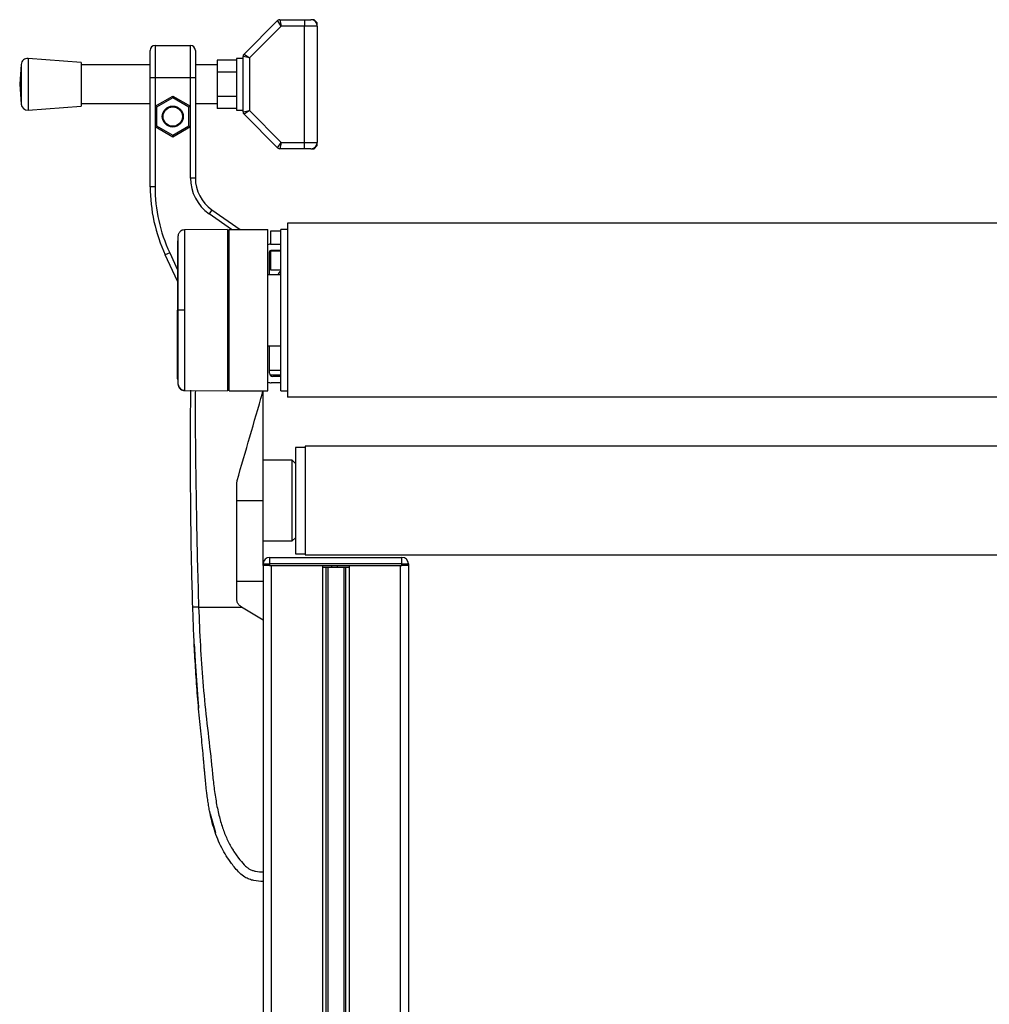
# Model space of a CAD drawing. Header units: millimetres. Extents: x 0 to 420, y 0 to 297.
# Tile 72 of 80: x 291 to 310, y 222 to 241. Entities that reach past the tile are written whole.
import ezdxf

# ---------------------------------------------------------------- set-up
doc = ezdxf.new("R2010")
doc.units = ezdxf.units.MM

msp = doc.modelspace()

# ---------------------------------------------------------------- linework, layer by layer
at = {"color": 7, "linetype": 'Continuous', "lineweight": 25}
for p, q in [((295.72201, 240.58061), (296.37628, 241.23487)), ((296.44672, 241.12763), (295.82926, 240.51016)), ((296.44672, 241.12763), (296.37628, 241.23487)), ((296.4207, 241.25328), (296.44672, 241.12763)), ((296.4207, 241.25328), (296.89727, 241.25328)), ((296.89727, 241.12763), (296.44672, 241.12763)), ((296.89727, 241.25328), (296.89727, 241.12763)), ((296.89727, 241.25328), (297.02292, 241.25328)), ((296.89727, 238.86596), (296.89727, 241.12763)), ((297.14857, 241.12763), (296.89727, 241.12763)), ((297.08575, 241.25328), (297.02292, 241.25328)), ((297.14857, 241.19045), (297.08575, 241.25328)), ((297.14857, 241.12763), (297.14857, 241.19045)), ((297.14857, 241.12763), (297.14857, 238.86596)), ((293.98916, 240.75068), (293.98916, 240.12244)), ((293.98916, 240.75068), (294.68023, 240.75068)), ((294.68023, 240.12244), (294.68023, 240.75068)), ((293.89493, 240.12244), (293.89493, 240.65645)), ((294.77446, 240.65645), (294.77446, 240.12244)), ((295.70361, 239.4574), (295.70361, 240.53619)), ((295.82926, 240.51016), (295.70361, 240.53619)), ((295.72201, 240.58061), (295.82926, 240.51016)), ((291.38459, 240.38366), (291.35507, 239.99679)), ((291.38459, 240.38366), (291.38459, 239.60992)), ((292.54873, 240.42086), (291.51943, 240.49939)), ((291.51943, 240.49939), (291.51943, 239.4942)), ((292.54873, 240.42086), (292.54873, 239.57273)), ((293.89493, 240.37374), (292.54873, 240.37374)), ((295.20102, 240.37374), (294.77446, 240.37374)), ((295.57796, 240.46832), (295.20102, 240.46832)), ((295.20102, 240.46832), (295.20102, 240.23256)), ((295.70361, 240.49939), (295.57796, 240.49939)), ((295.57796, 240.49939), (295.57796, 239.4942)), ((295.82926, 240.51016), (295.82926, 239.48342)), ((295.57796, 240.23256), (295.20102, 240.23256)), ((295.20102, 240.23256), (295.20102, 239.76103)), ((291.35507, 239.99679), (291.38459, 239.60992)), ((293.98916, 240.12244), (293.89493, 240.12244)), ((293.89493, 238.003), (293.89493, 240.12244)), ((294.68023, 240.12244), (293.98916, 240.12244)), ((293.98916, 240.12244), (293.98916, 239.56804)), ((294.68023, 239.56804), (294.68023, 240.12244)), ((294.77446, 240.12244), (294.68023, 240.12244)), ((294.77446, 240.12244), (294.77446, 238.17182)), ((293.98916, 239.56804), (294.3347, 239.76754)), ((294.3347, 239.76754), (294.68023, 239.56804)), ((294.3347, 239.76754), (294.3347, 239.73127)), ((295.57796, 239.76103), (295.20102, 239.76103)), ((295.20102, 239.76103), (295.20102, 239.52526)), ((291.51943, 239.4942), (292.54873, 239.57273)), ((292.54873, 239.61985), (293.89493, 239.61985)), ((293.98916, 239.56804), (293.98916, 239.16906)), ((293.98916, 239.56804), (294.02057, 239.54991)), ((294.3347, 239.73127), (294.02057, 239.54991)), ((294.64882, 239.54991), (294.3347, 239.73127)), ((294.68023, 239.56804), (294.64882, 239.54991)), ((294.68023, 239.16906), (294.68023, 239.56804)), ((294.77446, 239.61985), (295.20102, 239.61985)), ((294.02057, 239.54991), (294.02057, 239.18719)), ((294.64882, 239.18719), (294.64882, 239.54991)), ((295.57796, 239.52526), (295.20102, 239.52526)), ((295.57796, 239.4942), (295.70361, 239.4942)), ((295.70361, 239.4574), (295.82926, 239.48342)), ((295.82926, 239.48342), (295.72201, 239.41297)), ((296.37628, 238.75871), (295.72201, 239.41297)), ((295.82926, 239.48342), (296.44672, 238.86596)), ((294.02057, 239.18719), (293.98916, 239.16906)), ((294.02057, 239.18719), (294.3347, 239.00583)), ((294.3347, 239.00583), (294.64882, 239.18719)), ((294.64882, 239.18719), (294.68023, 239.16906)), ((293.98916, 239.16906), (293.98916, 238.003)), ((294.3347, 238.96956), (293.98916, 239.16906)), ((294.68023, 239.16906), (294.3347, 238.96956)), ((294.3347, 239.00583), (294.3347, 238.96956)), ((294.68023, 238.17182), (294.68023, 239.16906)), ((296.37628, 238.75871), (296.44672, 238.86596)), ((296.44672, 238.86596), (296.4207, 238.74031)), ((296.44672, 238.86596), (296.89727, 238.86596)), ((296.89727, 238.86596), (297.14857, 238.86596)), ((296.89727, 238.74031), (296.89727, 238.86596)), ((297.08575, 238.74031), (297.14857, 238.80313)), ((297.14857, 238.80313), (297.14857, 238.86596)), ((296.89727, 238.74031), (296.4207, 238.74031)), ((297.02292, 238.74031), (296.89727, 238.74031)), ((297.02292, 238.74031), (297.08575, 238.74031)), ((294.77446, 238.17182), (294.68023, 238.17182)), ((293.98916, 238.003), (293.89493, 238.003)), ((295.09594, 237.55427), (295.04189, 237.47708)), ((295.48087, 237.1697), (295.04189, 237.47708)), ((295.09594, 237.55427), (295.64516, 237.1697)), ((321.69463, 237.29535), (296.56495, 237.29535)), ((296.56495, 237.29535), (296.56495, 233.90285)), ((295.40271, 237.16943), (294.56136, 237.16209)), ((295.40271, 237.16943), (295.40271, 234.02877)), ((295.43412, 237.13829), (295.40271, 237.13884)), ((295.43412, 234.02849), (295.43412, 237.1697)), ((295.43412, 237.1697), (296.18801, 237.1697)), ((296.18801, 234.02849), (296.18801, 237.1697)), ((296.23513, 237.13829), (296.23513, 236.88699)), ((296.43931, 237.13829), (296.23513, 237.13829)), ((296.56495, 237.1697), (296.43931, 237.1697)), ((296.43931, 235.5991), (296.43931, 237.1697)), ((296.23513, 236.88699), (296.43931, 236.88699)), ((296.25083, 236.88699), (296.43931, 236.88699)), ((294.27464, 236.71529), (294.18923, 236.67546)), ((294.27464, 236.71529), (294.42893, 236.38441)), ((296.21314, 236.72993), (296.21314, 236.31529)), ((296.23513, 236.74878), (296.23513, 236.3844)), ((296.43931, 236.74878), (296.23513, 236.74878)), ((296.43931, 236.76135), (296.24455, 236.76135)), ((294.42893, 236.16143), (294.18923, 236.67546)), ((296.23513, 236.3844), (296.43931, 236.3844)), ((296.43931, 236.29017), (296.18801, 236.29017)), ((294.43757, 235.5991), (294.42893, 235.5991)), ((296.43931, 234.02849), (296.43931, 235.5991)), ((296.18801, 234.90803), (296.43931, 234.90803)), ((296.21942, 234.37403), (296.21942, 234.90803)), ((296.21942, 234.42946), (296.43931, 234.43138)), ((296.43931, 234.33715), (296.23274, 234.33535)), ((296.43931, 234.3112), (296.28225, 234.3112)), ((294.56135, 234.03611), (295.40271, 234.02877)), ((295.40271, 234.05936), (295.43412, 234.05991)), ((295.43412, 234.02849), (296.18801, 234.02849)), ((296.08134, 233.98563), (296.08743, 234.02849)), ((296.09377, 231.89247), (296.09377, 234.02849)), ((296.43931, 234.18556), (296.25083, 234.18556)), ((296.43931, 234.02849), (296.56495, 234.02849)), ((321.69463, 233.90285), (296.56495, 233.90285)), ((296.91049, 232.92907), (296.72201, 232.92907)), ((296.72201, 232.92907), (296.72201, 230.85587)), ((321.34909, 232.95106), (296.91049, 232.95106)), ((296.91049, 232.95106), (296.91049, 230.83389)), ((296.65919, 232.67777), (296.09377, 232.67777)), ((296.72201, 232.61495), (296.65919, 232.67777)), ((296.65919, 231.56962), (296.65919, 232.67777)), ((295.57956, 232.22856), (295.58702, 232.28105)), ((295.57956, 231.89247), (296.09377, 231.89247)), ((296.09377, 230.66112), (296.09377, 231.89247)), ((296.65919, 231.10717), (296.65919, 231.56962)), ((296.65919, 231.10717), (296.72201, 231.16999)), ((296.09377, 231.10717), (296.65919, 231.10717)), ((296.21942, 230.78677), (296.21942, 230.66112)), ((296.21942, 230.78677), (298.79521, 230.78677)), ((296.72201, 230.85587), (296.91049, 230.85587)), ((296.91049, 230.83389), (321.34909, 230.83389)), ((298.79521, 230.66112), (298.79521, 230.78677)), ((296.09377, 230.62971), (296.09377, 230.66112)), ((296.09377, 230.66112), (296.21942, 230.66112)), ((296.09377, 230.62971), (296.09377, 202.98707)), ((296.21942, 230.62971), (296.09377, 230.62971)), ((296.21942, 230.66112), (296.21942, 230.62971)), ((298.79521, 230.66112), (296.21942, 230.66112)), ((296.21942, 230.62971), (298.79521, 230.62971)), ((296.25083, 230.62971), (296.25083, 202.98707)), ((296.25083, 230.62971), (297.2466, 230.62971)), ((297.2466, 230.62971), (297.2466, 202.98707)), ((297.3147, 230.59829), (297.3147, 202.98707)), ((297.35076, 230.59829), (297.35076, 202.98707)), ((297.40394, 230.59829), (297.42363, 230.59829)), ((297.42852, 230.59829), (297.42852, 230.62971)), ((297.54412, 230.59829), (297.54412, 230.62971)), ((297.54901, 230.59829), (297.55674, 230.59829)), ((297.66387, 230.59829), (297.66387, 202.98707)), ((297.69993, 230.59829), (297.69993, 202.98707)), ((297.76804, 230.62971), (297.76804, 202.98707)), ((297.76804, 230.62971), (298.7638, 230.62971)), ((298.7638, 230.62971), (298.7638, 202.98707)), ((298.79521, 230.62971), (298.79521, 230.66112)), ((298.79521, 230.66112), (298.92086, 230.66112)), ((298.92086, 230.62971), (298.79521, 230.62971)), ((298.92086, 230.66112), (298.92086, 230.62971)), ((298.92086, 230.62971), (298.92086, 202.98707)), ((295.57956, 230.32187), (296.09377, 230.32187)), ((294.83871, 229.81927), (295.67595, 229.81927)), ((295.67595, 229.81927), (295.67089, 229.82232)), ((296.09377, 229.56798), (295.67595, 229.81927)), ((296.09377, 229.56798), (296.09377, 224.66769)), ((294.75323, 229.10078), (294.75323, 229.10077)), ((294.76037, 228.96256), (294.76208, 228.92913)), ((294.77677, 228.66146), (294.82298, 228.03158)), ((295.0654, 225.7977), (295.1646, 225.43539)), ((295.52006, 225.07755), (295.49299, 225.1246))]:
    msp.add_line(p, q, dxfattribs=at)
at = {"color": 7, "linetype": 'Continuous', "lineweight": 25, "flags": 128}
for points in [[(294.56142, 235.59914), (294.5387, 235.59913), (294.51676, 235.59913), (294.49634, 235.59912), (294.4781, 235.59911), (294.46265, 235.59911), (294.4505, 235.5991), (294.44205, 235.5991), (294.43757, 235.5991)], [(294.75978, 228.96255), (294.75978, 228.96256), (294.75979, 228.96256)]]:
    msp.add_lwpolyline(points, dxfattribs=at)
at = {"color": 7, "linetype": 'Continuous', "lineweight": 25}
for radius in [0.20418, 0.18847]:
    msp.add_circle((294.3347, 239.36855), radius, dxfattribs=at)
for centre, radius, start, end in [((296.4207, 241.19045), 0.06282, 90, 135), ((297.02292, 241.12763), 0.12565, 0, 90), ((293.98916, 240.65645), 0.09424, 90, 180), ((294.68023, 240.65645), 0.09424, 0, 90), ((295.76644, 240.53619), 0.06282, 135, 180), ((291.50987, 240.3741), 0.12565, 85.637086, 175.637086), ((291.50987, 239.61948), 0.12565, 184.362914, 274.362914), ((295.76644, 239.4574), 0.06282, 180, 225), ((297.02292, 238.86596), 0.12565, 270, 0), ((296.4207, 238.80313), 0.06282, 225, 270), ((295.52835, 238.17182), 0.84813, 180, 235), ((295.52835, 238.17182), 0.75389, 180, 235), ((297.03614, 238.003), 3.14121, 180, 205), ((297.03614, 238.003), 3.04697, 180, 205), ((296.25083, 236.72993), 0.15706, 90, 113.578178), ((296.24455, 236.72993), 0.03141, 90, 180), ((296.27596, 236.31529), 0.06282, 180, 203.578178), ((296.50213, 236.25247), 0.12565, 120, 162.542397), ((296.25083, 234.34262), 0.15706, 246.421822, 270), ((296.28225, 234.37403), 0.06282, 180, 270), ((294.56229, 234.16798), 0.12548, 186.179486, 269.585698), ((296.21942, 230.66112), 0.12565, 90, 180), ((298.79521, 230.66112), 0.12565, 0, 90)]:
    msp.add_arc(centre, radius, start, end, dxfattribs=at)
for points, knots in [([(294.5608, 237.16121), (294.54633, 237.15991), (294.51935, 237.15749), (294.48653, 237.13826), (294.46396, 237.11612), (294.44988, 237.09379), (294.44209, 237.07387), (294.4384, 237.05799), (294.43753, 237.04905), (294.43719, 237.04551)], [0, 0, 0, 0, 0.231610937, 0.431758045, 0.598167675, 0.738634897, 0.853772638, 0.942146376, 1, 1, 1, 1]), ([(294.5614, 237.1577), (294.5614, 237.15869), (294.56141, 237.16199), (294.5614, 237.12773), (294.56136, 237.05247), (294.56147, 236.93192), (294.56137, 236.77293), (294.5614, 236.58203), (294.56144, 236.36141), (294.56136, 236.12124), (294.56138, 235.86401), (294.56141, 235.68827), (294.56142, 235.59914)], [0, 0, 0, 0, 0.04254763, 0.14094275, 0.24679549, 0.35571793, 0.46156949, 0.57049069, 0.67634193, 0.78526289, 0.8910974, 1, 1, 1, 1]), ([(294.4377, 237.05115), (294.43586, 237.03276), (294.43218, 236.99601), (294.43001, 236.95916), (294.42893, 236.94075)], [0, 0, 0, 0, 0.50056851, 1, 1, 1, 1]), ([(294.42893, 236.93352), (294.42893, 236.93471), (294.42893, 236.9381), (294.42893, 236.881), (294.42893, 236.76644), (294.42893, 236.60085), (294.42893, 236.39089), (294.42893, 236.1472), (294.42893, 235.87936), (294.42893, 235.69245), (294.42893, 235.5991)], [0, 0, 0, 0, 0.07180829, 0.20466384, 0.33672462, 0.46947832, 0.6020078, 0.7343695, 0.86733844, 1, 1, 1, 1]), ([(294.43757, 235.5991), (294.43758, 235.68064), (294.43759, 235.84373), (294.43751, 236.08155), (294.43757, 236.30542), (294.43755, 236.50963), (294.43755, 236.68753), (294.43761, 236.83502), (294.43755, 236.94727), (294.43755, 237.01751), (294.43757, 237.04935), (294.43755, 237.04641), (294.43755, 237.0455)], [0, 0, 0, 0, 0.10740972, 0.21482222, 0.32223596, 0.42964854, 0.53707435, 0.64449857, 0.75192392, 0.85935037, 0.95662987, 1, 1, 1, 1]), ([(294.42893, 234.26468), (294.42893, 234.26349), (294.42893, 234.26009), (294.42893, 234.3172), (294.42893, 234.43176), (294.42893, 234.59735), (294.42893, 234.8073), (294.42893, 235.051), (294.42893, 235.31883), (294.42893, 235.50575), (294.42893, 235.5991)], [0, 0, 0, 0, 0.07182898, 0.20468157, 0.3367394, 0.46949014, 0.60201668, 0.73437542, 0.8673414, 1, 1, 1, 1]), ([(294.43755, 234.15273), (294.43755, 234.15176), (294.43757, 234.14872), (294.43755, 234.18065), (294.43755, 234.25094), (294.43761, 234.36318), (294.43755, 234.51067), (294.43755, 234.68856), (294.43757, 234.89278), (294.43751, 235.11665), (294.43759, 235.35447), (294.43758, 235.51756), (294.43757, 235.5991)], [0, 0, 0, 0, 0.045196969, 0.142290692, 0.249511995, 0.356732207, 0.463951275, 0.571171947, 0.678379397, 0.785588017, 0.892795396, 1, 1, 1, 1]), ([(294.56142, 235.59914), (294.56141, 235.51252), (294.56137, 235.33676), (294.56136, 235.08169), (294.56144, 234.83905), (294.5614, 234.62008), (294.56137, 234.42699), (294.56147, 234.26893), (294.56136, 234.14672), (294.5614, 234.07142), (294.56141, 234.03649), (294.5614, 234.03971), (294.5614, 234.04074)], [0, 0, 0, 0, 0.105846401, 0.214762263, 0.320609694, 0.429526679, 0.53537443, 0.644291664, 0.750140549, 0.859059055, 0.955173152, 1, 1, 1, 1]), ([(294.42893, 234.25745), (294.43001, 234.23904), (294.43218, 234.20219), (294.43586, 234.16544), (294.4377, 234.14705)], [0, 0, 0, 0, 0.49937363, 1, 1, 1, 1]), ([(294.43721, 234.15271), (294.43729, 234.15161), (294.43764, 234.14652), (294.44058, 234.12755), (294.45248, 234.09577), (294.48219, 234.0618), (294.5209, 234.0398), (294.54849, 234.03815), (294.56096, 234.0374)], [0, 0, 0, 0, 0.01847736, 0.08582144, 0.30546512, 0.55831355, 0.80021053, 1, 1, 1, 1]), ([(294.72408, 229.81511), (294.7166, 230.07063), (294.70165, 230.58159), (294.68955, 231.34439), (294.68318, 232.01522), (294.6806, 232.5963), (294.68013, 232.96273), (294.6803, 233.20243), (294.68052, 233.31239), (294.68093, 233.41841), (294.68153, 233.52212), (294.68242, 233.62952), (294.68373, 233.745), (294.68575, 233.88288), (294.68793, 233.98229), (294.68921, 234.04053)], [0, 0, 0, 0, 0.17826483, 0.35647474, 0.53438809, 0.65213731, 0.77070275, 0.79739813, 0.82491153, 0.85007727, 0.87402829, 0.89995981, 0.92786881, 0.95774005, 1, 1, 1, 1]), ([(294.7748, 234.03425), (294.77363, 233.97029), (294.76765, 233.6433), (294.77487, 233.05286), (294.78368, 232.2543), (294.79702, 231.44793), (294.81365, 230.6351), (294.83036, 230.09116), (294.83871, 229.81927)], [0, 0, 0, 0, 0.04641278, 0.23730468, 0.42825619, 0.61903258, 0.80957408, 1, 1, 1, 1]), ([(295.58702, 232.28105), (295.66994, 232.567), (295.83593, 233.13936), (295.99949, 233.70339), (296.08134, 233.98563)], [0, 0, 0, 0, 0.499596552, 1, 1, 1, 1]), ([(295.57956, 229.98383), (295.57956, 230.17117), (295.57956, 230.54629), (295.57956, 231.10854), (295.57956, 231.67021), (295.57956, 232.04233), (295.57956, 232.22856)], [0, 0, 0, 0, 0.24865667, 0.49787981, 0.74870525, 1, 1, 1, 1]), ([(297.2518, 230.59829), (297.2613, 230.59829), (297.28744, 230.59829), (297.35039, 230.59829), (297.40177, 230.59829), (297.42852, 230.59829)], [0, 0, 0, 0, 0.21495108, 0.59130193, 1, 1, 1, 1]), ([(297.42852, 230.59829), (297.45017, 230.59829), (297.48878, 230.59829), (297.52723, 230.59829), (297.54412, 230.59829)], [0, 0, 0, 0, 0.560608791, 1, 1, 1, 1]), ([(297.54412, 230.59829), (297.57613, 230.59829), (297.63759, 230.59829), (297.70915, 230.59829), (297.75668, 230.59829), (297.7703, 230.59829), (297.77732, 230.59829)], [0, 0, 0, 0, 0.29393521, 0.56456169, 0.77573173, 1, 1, 1, 1]), ([(295.67089, 229.82232), (295.65392, 229.835), (295.61995, 229.86038), (295.5865, 229.91821), (295.58191, 229.9616), (295.57956, 229.98383)], [0, 0, 0, 0, 0.32777673, 0.65559959, 1, 1, 1, 1]), ([(294.83871, 229.81927), (294.82392, 229.81878), (294.79326, 229.81774), (294.75499, 229.81639), (294.72889, 229.8154), (294.72565, 229.8152), (294.72408, 229.81511)], [0, 0, 0, 0, 0.241201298, 0.5, 0.758798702, 1, 1, 1, 1]), ([(296.09377, 224.47922), (296.03342, 224.48178), (295.94161, 224.48569), (295.82277, 224.52049), (295.72603, 224.56754), (295.6346, 224.64238), (295.55141, 224.73641), (295.46316, 224.84602), (295.37299, 224.97786), (295.28405, 225.13586), (295.20725, 225.30469), (295.12139, 225.54206), (295.07149, 225.74542), (295.04126, 225.90639), (295.03172, 225.96104), (295.02268, 226.01684), (295.01413, 226.0738), (295.00603, 226.1319), (294.99702, 226.20154), (294.98515, 226.30212), (294.97463, 226.40427), (294.96566, 226.49933), (294.95932, 226.56966), (294.95262, 226.64665), (294.94549, 226.73027), (294.93778, 226.82049), (294.91967, 227.0272), (294.88433, 227.36837), (294.83692, 227.84012), (294.79694, 228.33476), (294.76637, 228.82157), (294.74194, 229.31623), (294.7302, 229.64422), (294.72408, 229.81511)], [0, 0, 0, 0, 0.030960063, 0.047093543, 0.063329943, 0.085979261, 0.107265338, 0.127838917, 0.158305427, 0.18925247, 0.220909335, 0.253496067, 0.318825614, 0.328141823, 0.337638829, 0.347317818, 0.357179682, 0.367224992, 0.377453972, 0.393248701, 0.419253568, 0.430203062, 0.442295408, 0.455529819, 0.469903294, 0.485410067, 0.502041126, 0.576499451, 0.661601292, 0.745596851, 0.831404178, 0.912163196, 1, 1, 1, 1]), ([(294.83871, 229.81927), (294.84851, 229.5693), (294.86748, 229.08507), (294.91724, 228.3602), (294.98732, 227.64374), (295.05919, 227.0655), (295.10242, 226.63049), (295.13226, 226.33891), (295.17289, 226.05076), (295.22772, 225.77749), (295.29771, 225.53012), (295.3849, 225.31008), (295.48958, 225.11057), (295.60522, 224.94289), (295.70354, 224.82481), (295.77649, 224.75494), (295.8294, 224.71717), (295.88636, 224.69264), (295.9742, 224.67005), (296.04486, 224.66866), (296.09377, 224.66769)], [0, 0, 0, 0, 0.1345803, 0.26068914, 0.39082578, 0.52181644, 0.5741497, 0.62601194, 0.67949707, 0.73064361, 0.77586761, 0.81764306, 0.85781887, 0.89689395, 0.92715545, 0.94043218, 0.95125664, 0.96201285, 0.97370949, 1, 1, 1, 1]), ([(294.75323, 229.10077), (294.755, 229.06259), (294.75713, 229.01651), (294.75939, 228.97044), (294.75978, 228.96255)], [0, 0, 0, 0, 0.82861496, 1, 1, 1, 1]), ([(294.75979, 228.96256), (294.75996, 228.95921), (294.76032, 228.95252), (294.76308, 228.90042), (294.76727, 228.82377), (294.77211, 228.73917), (294.77545, 228.68343), (294.77677, 228.66146)], [0, 0, 0, 0, 0.215591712, 0.431227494, 0.64589381, 0.860392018, 1, 1, 1, 1]), ([(294.76769, 228.81905), (294.76903, 228.79213), (294.77678, 228.63635), (294.78782, 228.48076), (294.79696, 228.35207)], [0, 0, 0, 0, 0.17283763, 1, 1, 1, 1]), ([(294.79389, 228.39501), (294.79685, 228.35391), (294.80227, 228.27864), (294.81091, 228.16697), (294.81884, 228.06872), (294.82604, 227.98286), (294.83181, 227.91643), (294.83556, 227.8741), (294.83697, 227.85838), (294.83755, 227.85193)], [0, 0, 0, 0, 0.26928042, 0.4931356, 0.67338446, 0.81354162, 0.92111452, 0.96761567, 1, 1, 1, 1]), ([(296.09377, 224.66769), (296.09377, 224.64296), (296.09377, 224.59351), (296.09377, 224.53126), (296.09377, 224.48775), (296.09377, 224.4821), (296.09377, 224.47927)], [0, 0, 0, 0, 0.249945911, 0.499738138, 0.749424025, 1, 1, 1, 1])]:
    msp.add_open_spline(points, degree=3, knots=knots, dxfattribs=at)

doc.saveas('drawing.dxf')
